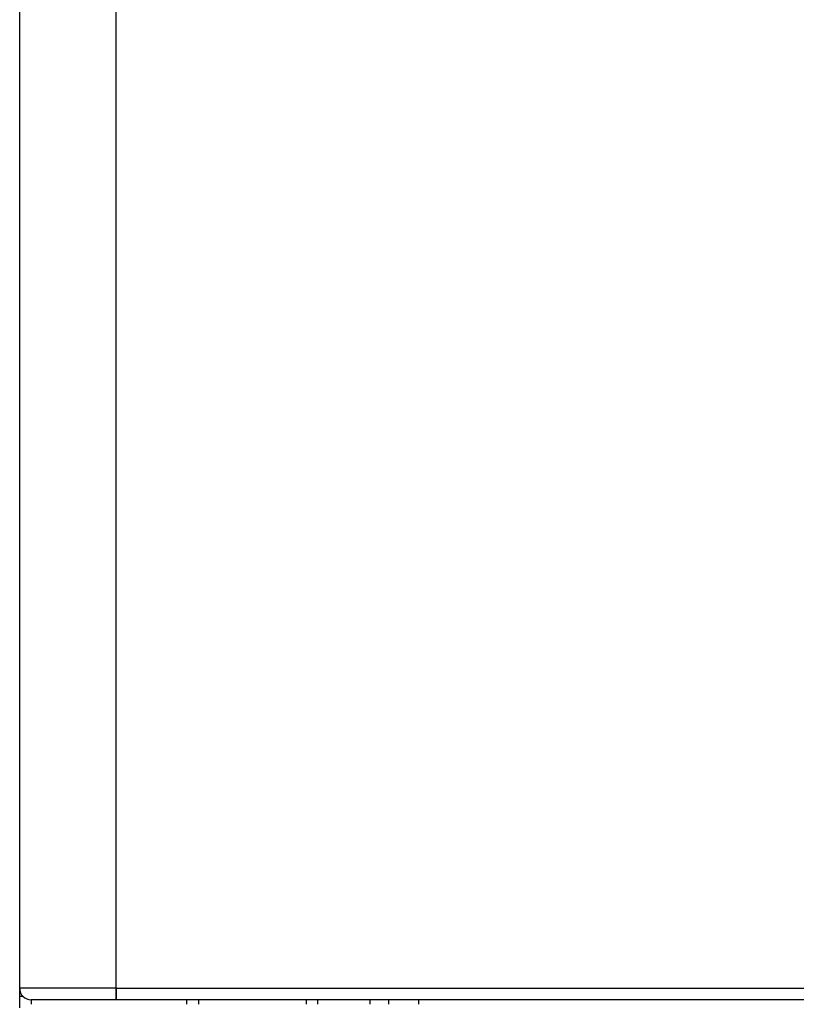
# Model space of a CAD drawing. Header units: millimetres. Extents: x 0 to 941, y -754 to 1172.
# Tile 77 of 105: x 175 to 345, y 227 to 442. Entities that reach past the tile are written whole.
import ezdxf

# ---------------------------------------------------------------- set-up
doc = ezdxf.new("R2010")
doc.units = ezdxf.units.MM
doc.layers.add('ORTHO$22', color=7, linetype='CONTINUOUS', true_color=0xffffff)

msp = doc.modelspace()

# ---------------------------------------------------------------- linework, layer by layer
at = {"layer": 'ORTHO$22', "color": 7, "linetype": 'Continuous'}
for p, q in [((175.4, 230.3), (175.4, 680.3)), ((175.4, 228.6), (175.4, 230.3)), ((196.5, 228.8), (196.5, 230.3)), ((196.5, 227.8), (196.5, 230.3)), ((175.4, 228.6), (176.06, 228.6)), ((175.4, 226.01), (175.4, 228.59)), ((196.4, 227.8), (177.9, 227.8)), ((196.5, 227.8), (196.4, 227.8)), ((916.3, 227.8), (196.5, 227.8)), ((214.4, 227.8), (214.4, 226.8)), ((237.95, 227.81), (237.95, 226.81)), ((240.45, 226.81), (240.45, 227.81)), ((255.9, 227.82), (255.9, 226.81)), ((262.45, 227.81), (262.45, 226.8))]:
    msp.add_line(p, q, dxfattribs=at)
at = {"layer": 'ORTHO$22', "color": 252, "linetype": 'Continuous'}
for p, q in [((196.4, 576.35), (196.4, 230.3)), ((196.4, 230.3), (175.4, 230.3)), ((196.5, 230.3), (196.4, 230.3)), ((196.4, 230.3), (196.4, 227.8)), ((196.5, 230.3), (916.3, 230.3)), ((177.9, 227.8), (177.9, 226.8)), ((211.9, 226.8), (211.9, 227.8)), ((251.9, 226.81), (251.9, 227.82))]:
    msp.add_line(p, q, dxfattribs=at)
at = {"layer": 'ORTHO$22', "color": 7, "linetype": 'Continuous'}
msp.add_arc((177.9, 230.3), 2.5, 180, 270, dxfattribs=at)
msp.add_open_spline([(196.5, 227.8), (196.5, 227.8), (196.5, 228.18), (196.5, 228.8)], degree=3, dxfattribs=at)

doc.saveas('drawing.dxf')
